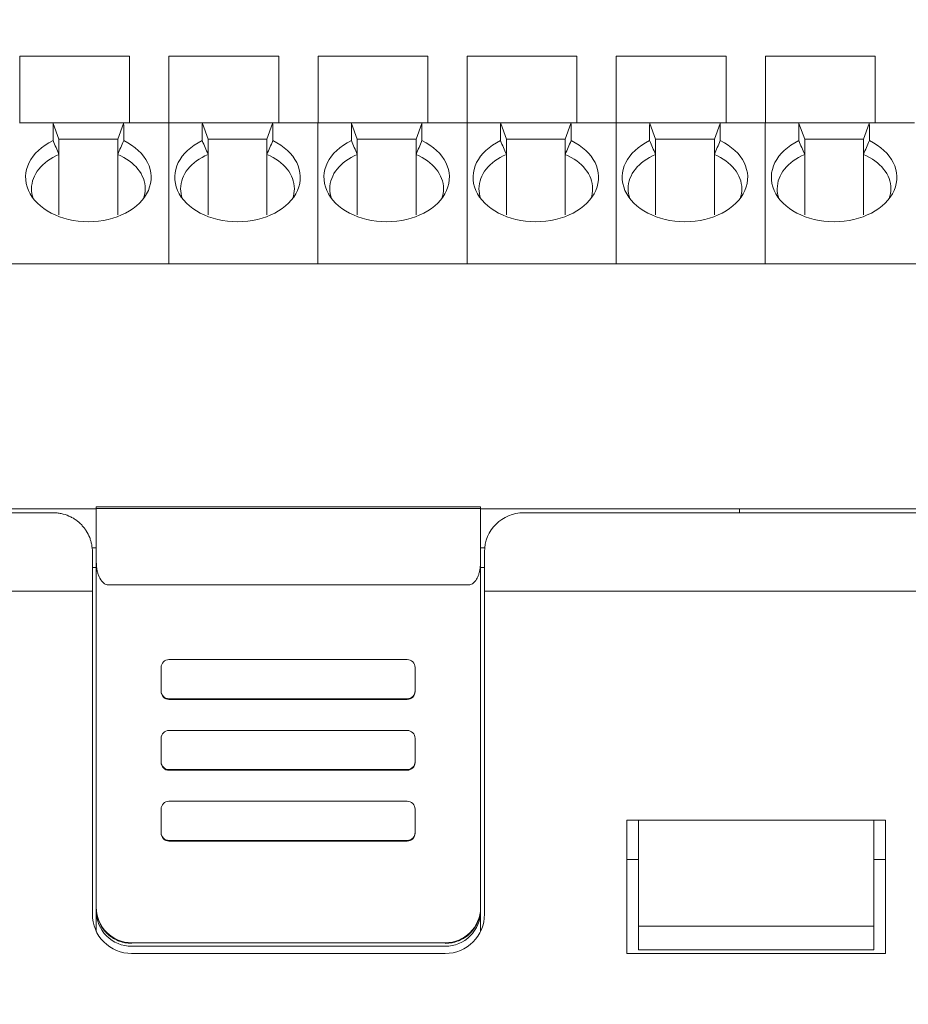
# Model space of a CAD drawing. Header units: millimetres. Extents: x -1114 to 1396, y -630 to 631.
# Tile 124 of 256: x -446 to -423, y -68 to -43. Entities that reach past the tile are written whole.
import ezdxf

# ---------------------------------------------------------------- set-up
doc = ezdxf.new("R2010")
doc.units = ezdxf.units.MM
doc.header["$MEASUREMENT"] = 0

msp = doc.modelspace()

# ---------------------------------------------------------------- linework, layer by layer
at = {"lineweight": 18}
for points, knots in [([(1038.9843, -629.7647), (1038.9843, -629.7647), (-1111.4882, -629.7647), (-1111.4882, -629.7647), (-1111.4882, -629.7647), (-1111.4882, -629.7647), (-1111.4882, 630.7883), (-1111.4882, 630.7883), (-1111.4882, 630.7883), (-1111.4882, 630.7883), (1038.9843, 630.7883), (1038.9843, 630.7883)], [0, 0, 0, 0, 0.3333333, 0.3333333, 0.3333333, 0.3333333, 0.6666667, 0.6666667, 0.6666667, 0.6666667, 1, 1, 1, 1]), ([(-444.8449, -45.7961), (-445.4255, -46.0754), (-445.6807, -46.5898), (-445.474, -47.0644), (-445.474, -47.0644), (-445.2674, -47.539), (-444.6472, -47.8629), (-443.9449, -47.8629)], [0, 0, 0, 0, 0.5, 0.5, 0.5, 0.5, 1, 1, 1, 1]), ([(-443.9449, -47.8629), (-443.2426, -47.8629), (-442.6224, -47.539), (-442.4157, -47.0644), (-442.4157, -47.0644), (-442.2091, -46.5898), (-442.4642, -46.0754), (-443.0449, -45.7961)], [0, 0, 0, 0, 0.5, 0.5, 0.5, 0.5, 1, 1, 1, 1]), ([(-441.0416, -45.7961), (-441.6223, -46.0754), (-441.8774, -46.5898), (-441.6708, -47.0644), (-441.6708, -47.0644), (-441.4641, -47.539), (-440.8439, -47.8629), (-440.1416, -47.8629)], [0, 0, 0, 0, 0.5, 0.5, 0.5, 0.5, 1, 1, 1, 1]), ([(-440.1416, -47.8629), (-439.4393, -47.8629), (-438.8191, -47.539), (-438.6125, -47.0644), (-438.6125, -47.0644), (-438.4058, -46.5898), (-438.661, -46.0754), (-439.2416, -45.7961)], [0, 0, 0, 0, 0.5, 0.5, 0.5, 0.5, 1, 1, 1, 1]), ([(-437.2384, -45.7961), (-437.819, -46.0754), (-438.0742, -46.5898), (-437.8675, -47.0644), (-437.8675, -47.0644), (-437.6609, -47.539), (-437.0407, -47.8629), (-436.3384, -47.8629)], [0, 0, 0, 0, 0.5, 0.5, 0.5, 0.5, 1, 1, 1, 1]), ([(-436.3384, -47.8629), (-435.6361, -47.8629), (-435.0159, -47.539), (-434.8092, -47.0644), (-434.8092, -47.0644), (-434.6026, -46.5898), (-434.8577, -46.0754), (-435.4384, -45.7961)], [0, 0, 0, 0, 0.5, 0.5, 0.5, 0.5, 1, 1, 1, 1]), ([(-433.4351, -45.7961), (-434.0158, -46.0754), (-434.2709, -46.5898), (-434.0643, -47.0644), (-434.0643, -47.0644), (-433.8576, -47.539), (-433.2374, -47.8629), (-432.5351, -47.8629)], [0, 0, 0, 0, 0.5, 0.5, 0.5, 0.5, 1, 1, 1, 1]), ([(-432.5351, -47.8629), (-431.8328, -47.8629), (-431.2126, -47.539), (-431.006, -47.0644), (-431.006, -47.0644), (-430.7993, -46.5898), (-431.0545, -46.0754), (-431.6351, -45.7961)], [0, 0, 0, 0, 0.5, 0.5, 0.5, 0.5, 1, 1, 1, 1]), ([(-429.6319, -45.7961), (-430.2125, -46.0754), (-430.4677, -46.5898), (-430.261, -47.0644), (-430.261, -47.0644), (-430.0543, -47.539), (-429.4341, -47.8629), (-428.7319, -47.8629)], [0, 0, 0, 0, 0.5, 0.5, 0.5, 0.5, 1, 1, 1, 1]), ([(-428.7319, -47.8629), (-428.0296, -47.8629), (-427.4094, -47.539), (-427.2027, -47.0644), (-427.2027, -47.0644), (-426.996, -46.5898), (-427.2512, -46.0754), (-427.8319, -45.7961)], [0, 0, 0, 0, 0.5, 0.5, 0.5, 0.5, 1, 1, 1, 1]), ([(-425.8286, -45.7961), (-426.4093, -46.0754), (-426.6644, -46.5898), (-426.4578, -47.0644), (-426.4578, -47.0644), (-426.2511, -47.539), (-425.6309, -47.8629), (-424.9286, -47.8629)], [0, 0, 0, 0, 0.5, 0.5, 0.5, 0.5, 1, 1, 1, 1]), ([(-424.9286, -47.8629), (-424.2263, -47.8629), (-423.6061, -47.539), (-423.3995, -47.0644), (-423.3995, -47.0644), (-423.1928, -46.5898), (-423.448, -46.0754), (-424.0286, -45.7961)], [0, 0, 0, 0, 0.5, 0.5, 0.5, 0.5, 1, 1, 1, 1]), ([(-444.8429, -55.2847), (-448.038, -55.2847), (-451.2348, -55.2847), (-454.4339, -55.2847), (-454.4339, -55.2847), (-454.8338, -55.2847), (-455.2337, -55.2847), (-455.6337, -55.2847), (-455.6337, -55.2847), (-456.0336, -55.2847), (-456.4345, -55.2847), (-456.8317, -55.2847), (-456.8317, -55.2847), (-457.229, -55.2847), (-457.6222, -55.2847), (-458.0055, -55.2847), (-458.0055, -55.2847), (-458.3889, -55.2847), (-458.7608, -55.2847), (-459.1213, -55.2847), (-459.1213, -55.2847), (-459.8423, -55.2847), (-460.5262, -55.2847), (-461.2312, -55.2847), (-461.2312, -55.2847), (-461.9361, -55.2847), (-462.6544, -55.2847), (-463.3608, -55.2847)], [0, 0, 0, 0, 0.1428571, 0.1428571, 0.1428571, 0.1428571, 0.2857143, 0.2857143, 0.2857143, 0.2857143, 0.4285714, 0.4285714, 0.4285714, 0.4285714, 0.5714286, 0.5714286, 0.5714286, 0.5714286, 0.7142857, 0.7142857, 0.7142857, 0.7142857, 0.8571429, 0.8571429, 0.8571429, 0.8571429, 1, 1, 1, 1]), ([(-443.8429, -56.2847), (-443.8429, -56.2221), (-443.8487, -56.1604), (-443.8602, -56.0995), (-443.8602, -56.0995), (-443.8659, -56.0691), (-443.8731, -56.0389), (-443.8817, -56.0089), (-443.8817, -56.0089), (-443.8903, -55.9789), (-443.9004, -55.9491), (-443.912, -55.9195), (-443.912, -55.9195), (-443.9351, -55.8605), (-443.9636, -55.8041), (-443.9975, -55.7505), (-443.9975, -55.7505), (-444.0145, -55.7237), (-444.0328, -55.6975), (-444.0525, -55.6721), (-444.0525, -55.6721), (-444.0722, -55.6467), (-444.0934, -55.6219), (-444.1159, -55.598), (-444.1159, -55.598), (-444.1611, -55.5502), (-444.2107, -55.5071), (-444.2647, -55.4688), (-444.2647, -55.4688), (-444.2916, -55.4497), (-444.3197, -55.4318), (-444.349, -55.4151), (-444.349, -55.4151), (-444.3637, -55.4068), (-444.3786, -55.3988), (-444.3938, -55.3912), (-444.3938, -55.3912), (-444.4091, -55.3835), (-444.4246, -55.3762), (-444.4403, -55.3693), (-444.4403, -55.3693), (-444.5029, -55.3418), (-444.5678, -55.3208), (-444.6351, -55.3065), (-444.6351, -55.3065), (-444.6688, -55.2993), (-444.7031, -55.2939), (-444.7379, -55.2902), (-444.7379, -55.2902), (-444.7728, -55.2865), (-444.8078, -55.2847), (-444.8429, -55.2847)], [0, 0, 0, 0, 0.0769231, 0.0769231, 0.0769231, 0.0769231, 0.1538462, 0.1538462, 0.1538462, 0.1538462, 0.2307692, 0.2307692, 0.2307692, 0.2307692, 0.3076923, 0.3076923, 0.3076923, 0.3076923, 0.3846154, 0.3846154, 0.3846154, 0.3846154, 0.4615385, 0.4615385, 0.4615385, 0.4615385, 0.5384615, 0.5384615, 0.5384615, 0.5384615, 0.6153846, 0.6153846, 0.6153846, 0.6153846, 0.6923077, 0.6923077, 0.6923077, 0.6923077, 0.7692308, 0.7692308, 0.7692308, 0.7692308, 0.8461538, 0.8461538, 0.8461538, 0.8461538, 0.9230769, 0.9230769, 0.9230769, 0.9230769, 1, 1, 1, 1]), ([(-443.7429, -56.5399), (-443.7423, -56.5701), (-443.7417, -56.6003), (-443.7395, -56.6303), (-443.7395, -56.6303), (-443.7374, -56.6592), (-443.7339, -56.6879), (-443.7292, -56.7165), (-443.7292, -56.7165), (-443.7247, -56.744), (-443.719, -56.7714), (-443.7121, -56.7985), (-443.7121, -56.7985), (-443.7053, -56.8246), (-443.6974, -56.8505), (-443.6881, -56.8762), (-443.6881, -56.8762), (-443.6682, -56.9311), (-443.6421, -56.9851), (-443.604, -57.0321), (-443.604, -57.0321), (-443.5939, -57.0446), (-443.5829, -57.0566), (-443.5708, -57.0677), (-443.5708, -57.0677), (-443.56, -57.0776), (-443.5483, -57.0867), (-443.5356, -57.0948), (-443.5356, -57.0948), (-443.5215, -57.1038), (-443.5062, -57.1117), (-443.4898, -57.1162), (-443.4898, -57.1162), (-443.4748, -57.1204), (-443.4589, -57.1219), (-443.4429, -57.1234)], [0, 0, 0, 0, 0.1111111, 0.1111111, 0.1111111, 0.1111111, 0.2222222, 0.2222222, 0.2222222, 0.2222222, 0.3333333, 0.3333333, 0.3333333, 0.3333333, 0.4444444, 0.4444444, 0.4444444, 0.4444444, 0.5555556, 0.5555556, 0.5555556, 0.5555556, 0.6666667, 0.6666667, 0.6666667, 0.6666667, 0.7777778, 0.7777778, 0.7777778, 0.7777778, 0.8888889, 0.8888889, 0.8888889, 0.8888889, 1, 1, 1, 1]), ([(-434.2429, -57.1235), (-434.2261, -57.1235), (-434.2098, -57.1207), (-434.1941, -57.1157), (-434.1941, -57.1157), (-434.1783, -57.1106), (-434.1639, -57.1036), (-434.1505, -57.0951), (-434.1505, -57.0951), (-434.1437, -57.0908), (-434.1372, -57.0862), (-434.1311, -57.0814), (-434.1311, -57.0814), (-434.1249, -57.0766), (-434.119, -57.0715), (-434.1134, -57.0663), (-434.1134, -57.0663), (-434.1021, -57.0558), (-434.0918, -57.0445), (-434.0822, -57.0327), (-434.0822, -57.0327), (-434.0727, -57.0209), (-434.0639, -57.0086), (-434.0558, -56.9961), (-434.0558, -56.9961), (-434.0478, -56.9836), (-434.0404, -56.9709), (-434.0335, -56.9579), (-434.0335, -56.9579), (-434.0198, -56.9319), (-434.0083, -56.9051), (-433.9982, -56.8776), (-433.9982, -56.8776), (-433.9882, -56.8502), (-433.9799, -56.8225), (-433.973, -56.7946), (-433.973, -56.7946), (-433.966, -56.7668), (-433.9605, -56.7388), (-433.956, -56.7106), (-433.956, -56.7106), (-433.9472, -56.6543), (-433.9429, -56.5974), (-433.9429, -56.54)], [0, 0, 0, 0, 0.0909091, 0.0909091, 0.0909091, 0.0909091, 0.1818182, 0.1818182, 0.1818182, 0.1818182, 0.2727273, 0.2727273, 0.2727273, 0.2727273, 0.3636364, 0.3636364, 0.3636364, 0.3636364, 0.4545455, 0.4545455, 0.4545455, 0.4545455, 0.5454545, 0.5454545, 0.5454545, 0.5454545, 0.6363636, 0.6363636, 0.6363636, 0.6363636, 0.7272727, 0.7272727, 0.7272727, 0.7272727, 0.8181818, 0.8181818, 0.8181818, 0.8181818, 0.9090909, 0.9090909, 0.9090909, 0.9090909, 1, 1, 1, 1]), ([(-443.8429, -57.2846), (-443.9559, -57.2846), (-444.069, -57.2846), (-444.182, -57.2846), (-444.182, -57.2846), (-448.09, -57.2846), (-451.9953, -57.2846), (-455.8971, -57.2846), (-455.8971, -57.2846), (-456.7824, -57.2846), (-457.6676, -57.2846), (-458.6177, -57.2847), (-458.6177, -57.2847), (-459.5677, -57.2848), (-460.5828, -57.2849), (-461.5779, -57.2847), (-461.5779, -57.2847), (-462.573, -57.2844), (-463.5481, -57.2837), (-464.5368, -57.2864)], [0, 0, 0, 0, 0.2, 0.2, 0.2, 0.2, 0.4, 0.4, 0.4, 0.4, 0.6, 0.6, 0.6, 0.6, 0.8, 0.8, 0.8, 0.8, 1, 1, 1, 1]), ([(-441.8891, -59.0314), (-441.9421, -59.0314), (-441.993, -59.0524), (-442.0305, -59.0899), (-442.0305, -59.0899), (-442.068, -59.1273), (-442.0891, -59.1781), (-442.0891, -59.2311)], [0, 0, 0, 0, 0.5, 0.5, 0.5, 0.5, 1, 1, 1, 1]), ([(-435.6143, -59.2311), (-435.6143, -59.1781), (-435.6354, -59.1273), (-435.6729, -59.0899), (-435.6729, -59.0899), (-435.7104, -59.0524), (-435.7613, -59.0314), (-435.8143, -59.0314)], [0, 0, 0, 0, 0.5, 0.5, 0.5, 0.5, 1, 1, 1, 1]), ([(-442.0891, -59.8303), (-442.0891, -59.8833), (-442.068, -59.9341), (-442.0305, -59.9715), (-442.0305, -59.9715), (-441.993, -60.009), (-441.9421, -60.03), (-441.8891, -60.03)], [0, 0, 0, 0, 0.5, 0.5, 0.5, 0.5, 1, 1, 1, 1]), ([(-442.0891, -59.847), (-442.0891, -59.8999), (-442.068, -59.9507), (-442.0305, -59.9882), (-442.0305, -59.9882), (-441.993, -60.0256), (-441.9421, -60.0467), (-441.8891, -60.0467)], [0, 0, 0, 0, 0.5, 0.5, 0.5, 0.5, 1, 1, 1, 1]), ([(-435.8143, -60.03), (-435.7613, -60.03), (-435.7104, -60.009), (-435.6729, -59.9715), (-435.6729, -59.9715), (-435.6354, -59.9341), (-435.6143, -59.8833), (-435.6143, -59.8303)], [0, 0, 0, 0, 0.5, 0.5, 0.5, 0.5, 1, 1, 1, 1]), ([(-441.8891, -60.8383), (-441.9421, -60.8383), (-441.993, -60.8594), (-442.0305, -60.8968), (-442.0305, -60.8968), (-442.068, -60.9343), (-442.0891, -60.9851), (-442.0891, -61.0381)], [0, 0, 0, 0, 0.5, 0.5, 0.5, 0.5, 1, 1, 1, 1]), ([(-435.6143, -61.0381), (-435.6143, -60.9851), (-435.6354, -60.9343), (-435.6729, -60.8968), (-435.6729, -60.8968), (-435.7104, -60.8594), (-435.7613, -60.8383), (-435.8143, -60.8383)], [0, 0, 0, 0, 0.5, 0.5, 0.5, 0.5, 1, 1, 1, 1]), ([(-442.0891, -61.6372), (-442.0891, -61.6902), (-442.068, -61.741), (-442.0305, -61.7785), (-442.0305, -61.7785), (-441.993, -61.8159), (-441.9421, -61.837), (-441.8891, -61.837)], [0, 0, 0, 0, 0.5, 0.5, 0.5, 0.5, 1, 1, 1, 1]), ([(-442.0891, -61.6539), (-442.0891, -61.7069), (-442.068, -61.7577), (-442.0305, -61.7951), (-442.0305, -61.7951), (-441.993, -61.8326), (-441.9421, -61.8536), (-441.8891, -61.8536)], [0, 0, 0, 0, 0.5, 0.5, 0.5, 0.5, 1, 1, 1, 1]), ([(-435.8143, -61.837), (-435.7613, -61.837), (-435.7104, -61.8159), (-435.6729, -61.7785), (-435.6729, -61.7785), (-435.6354, -61.741), (-435.6143, -61.6902), (-435.6143, -61.6372)], [0, 0, 0, 0, 0.5, 0.5, 0.5, 0.5, 1, 1, 1, 1]), ([(-441.8891, -62.6453), (-441.9421, -62.6453), (-441.993, -62.6663), (-442.0305, -62.7038), (-442.0305, -62.7038), (-442.068, -62.7412), (-442.0891, -62.792), (-442.0891, -62.845)], [0, 0, 0, 0, 0.5, 0.5, 0.5, 0.5, 1, 1, 1, 1]), ([(-435.6143, -62.845), (-435.6143, -62.792), (-435.6354, -62.7412), (-435.6729, -62.7038), (-435.6729, -62.7038), (-435.7104, -62.6663), (-435.7613, -62.6453), (-435.8143, -62.6453)], [0, 0, 0, 0, 0.5, 0.5, 0.5, 0.5, 1, 1, 1, 1]), ([(-442.0891, -63.4442), (-442.0891, -63.4972), (-442.068, -63.548), (-442.0305, -63.5854), (-442.0305, -63.5854), (-441.993, -63.6229), (-441.9421, -63.6439), (-441.8891, -63.6439)], [0, 0, 0, 0, 0.5, 0.5, 0.5, 0.5, 1, 1, 1, 1]), ([(-442.0891, -63.4609), (-442.0891, -63.5138), (-442.068, -63.5646), (-442.0305, -63.6021), (-442.0305, -63.6021), (-441.993, -63.6395), (-441.9421, -63.6606), (-441.8891, -63.6606)], [0, 0, 0, 0, 0.5, 0.5, 0.5, 0.5, 1, 1, 1, 1]), ([(-435.8143, -63.6439), (-435.7613, -63.6439), (-435.7104, -63.6229), (-435.6729, -63.5854), (-435.6729, -63.5854), (-435.6354, -63.548), (-435.6143, -63.4972), (-435.6143, -63.4442)], [0, 0, 0, 0, 0.5, 0.5, 0.5, 0.5, 1, 1, 1, 1]), ([(-443.8429, -65.5264), (-443.8429, -65.7916), (-443.7376, -66.0459), (-443.55, -66.2335), (-443.55, -66.2335), (-443.3625, -66.421), (-443.1081, -66.5264), (-442.8429, -66.5264)], [0, 0, 0, 0, 0.5, 0.5, 0.5, 0.5, 1, 1, 1, 1]), ([(-442.8429, -66.2685), (-442.9023, -66.2685), (-442.9608, -66.2627), (-443.0183, -66.2513), (-443.0183, -66.2513), (-443.047, -66.2456), (-443.0755, -66.2385), (-443.1037, -66.2299), (-443.1037, -66.2299), (-443.132, -66.2214), (-443.1601, -66.2114), (-443.1873, -66.2001), (-443.1873, -66.2001), (-443.2418, -66.1776), (-443.2935, -66.15), (-443.3424, -66.1174), (-443.3424, -66.1174), (-443.3546, -66.1093), (-443.3666, -66.1008), (-443.3785, -66.092), (-443.3785, -66.092), (-443.3904, -66.0833), (-443.4021, -66.0741), (-443.4136, -66.0647), (-443.4136, -66.0647), (-443.4365, -66.046), (-443.4583, -66.0262), (-443.4791, -66.0055), (-443.4791, -66.0055), (-443.5206, -65.9641), (-443.5579, -65.9189), (-443.5908, -65.8698), (-443.5908, -65.8698), (-443.599, -65.8575), (-443.607, -65.845), (-443.6146, -65.8323), (-443.6146, -65.8323), (-443.6222, -65.8196), (-443.6295, -65.8068), (-443.6364, -65.7938), (-443.6364, -65.7938), (-443.6503, -65.7679), (-443.6629, -65.7414), (-443.6741, -65.7144), (-443.6741, -65.7144), (-443.6853, -65.6874), (-443.6953, -65.6599), (-443.7038, -65.6318), (-443.7038, -65.6318), (-443.7081, -65.6177), (-443.7121, -65.6035), (-443.7157, -65.5892), (-443.7157, -65.5892), (-443.7193, -65.5748), (-443.7226, -65.5604), (-443.7255, -65.5458), (-443.7255, -65.5458), (-443.7371, -65.4878), (-443.7429, -65.4291), (-443.7429, -65.3697)], [0, 0, 0, 0, 0.0666667, 0.0666667, 0.0666667, 0.0666667, 0.1333333, 0.1333333, 0.1333333, 0.1333333, 0.2, 0.2, 0.2, 0.2, 0.2666667, 0.2666667, 0.2666667, 0.2666667, 0.3333333, 0.3333333, 0.3333333, 0.3333333, 0.4, 0.4, 0.4, 0.4, 0.4666667, 0.4666667, 0.4666667, 0.4666667, 0.5333333, 0.5333333, 0.5333333, 0.5333333, 0.6, 0.6, 0.6, 0.6, 0.6666667, 0.6666667, 0.6666667, 0.6666667, 0.7333333, 0.7333333, 0.7333333, 0.7333333, 0.8, 0.8, 0.8, 0.8, 0.8666667, 0.8666667, 0.8666667, 0.8666667, 0.9333333, 0.9333333, 0.9333333, 0.9333333, 1, 1, 1, 1]), ([(-443.7429, -65.4441), (-443.7429, -65.6825), (-443.6481, -65.9111), (-443.4793, -66.0797), (-443.4793, -66.0797), (-443.3105, -66.2482), (-443.0816, -66.3429), (-442.8429, -66.3429)], [0, 0, 0, 0, 0.5, 0.5, 0.5, 0.5, 1, 1, 1, 1]), ([(-433.9429, -65.3697), (-433.9429, -65.4291), (-433.9487, -65.4874), (-433.9602, -65.5448), (-433.9602, -65.5448), (-433.9659, -65.5735), (-433.973, -65.602), (-433.9815, -65.6302), (-433.9815, -65.6302), (-433.9901, -65.6584), (-434.0001, -65.6865), (-434.0114, -65.7137), (-434.0114, -65.7137), (-434.034, -65.7681), (-434.0616, -65.8197), (-434.0942, -65.8685), (-434.0942, -65.8685), (-434.1024, -65.8807), (-434.1108, -65.8928), (-434.1196, -65.9046), (-434.1196, -65.9046), (-434.1284, -65.9165), (-434.1376, -65.9282), (-434.147, -65.9396), (-434.147, -65.9396), (-434.1658, -65.9625), (-434.1856, -65.9843), (-434.2063, -66.005), (-434.2063, -66.005), (-434.2478, -66.0465), (-434.293, -66.0837), (-434.3422, -66.1166), (-434.3422, -66.1166), (-434.3545, -66.1248), (-434.367, -66.1327), (-434.3797, -66.1403), (-434.3797, -66.1403), (-434.3924, -66.148), (-434.4053, -66.1552), (-434.4182, -66.1622), (-434.4182, -66.1622), (-434.4442, -66.176), (-434.4707, -66.1886), (-434.4978, -66.1998), (-434.4978, -66.1998), (-434.5248, -66.211), (-434.5524, -66.2209), (-434.5806, -66.2295), (-434.5806, -66.2295), (-434.5946, -66.2338), (-434.6088, -66.2377), (-434.6232, -66.2413), (-434.6232, -66.2413), (-434.6375, -66.2449), (-434.652, -66.2482), (-434.6666, -66.2511), (-434.6666, -66.2511), (-434.7247, -66.2627), (-434.7835, -66.2685), (-434.8429, -66.2685)], [0, 0, 0, 0, 0.0666667, 0.0666667, 0.0666667, 0.0666667, 0.1333333, 0.1333333, 0.1333333, 0.1333333, 0.2, 0.2, 0.2, 0.2, 0.2666667, 0.2666667, 0.2666667, 0.2666667, 0.3333333, 0.3333333, 0.3333333, 0.3333333, 0.4, 0.4, 0.4, 0.4, 0.4666667, 0.4666667, 0.4666667, 0.4666667, 0.5333333, 0.5333333, 0.5333333, 0.5333333, 0.6, 0.6, 0.6, 0.6, 0.6666667, 0.6666667, 0.6666667, 0.6666667, 0.7333333, 0.7333333, 0.7333333, 0.7333333, 0.8, 0.8, 0.8, 0.8, 0.8666667, 0.8666667, 0.8666667, 0.8666667, 0.9333333, 0.9333333, 0.9333333, 0.9333333, 1, 1, 1, 1]), ([(-434.8429, -66.3429), (-434.6042, -66.3429), (-434.3753, -66.2482), (-434.2065, -66.0797), (-434.2065, -66.0797), (-434.0377, -65.9111), (-433.9429, -65.6825), (-433.9429, -65.4441)], [0, 0, 0, 0, 0.5, 0.5, 0.5, 0.5, 1, 1, 1, 1])]:
    msp.add_open_spline(points, degree=3, knots=knots, dxfattribs=at)
for points in [[(-445.6949, -43.6428), (-445.6949, -43.6428), (-445.6949, -45.3428), (-445.6949, -45.3428)], [(-442.8949, -43.6428), (-442.8949, -43.6428), (-445.6949, -43.6428), (-445.6949, -43.6428)], [(-442.8949, -45.3428), (-442.8949, -45.3428), (-442.8949, -43.6428), (-442.8949, -43.6428)], [(-441.8916, -43.6428), (-441.8916, -43.6428), (-441.8916, -45.3428), (-441.8916, -45.3428)], [(-439.0916, -43.6428), (-439.0916, -43.6428), (-441.8916, -43.6428), (-441.8916, -43.6428)], [(-439.0916, -45.3428), (-439.0916, -45.3428), (-439.0916, -43.6428), (-439.0916, -43.6428)], [(-438.0884, -43.6428), (-438.0884, -43.6428), (-438.0884, -45.3428), (-438.0884, -45.3428)], [(-435.2884, -43.6428), (-435.2884, -43.6428), (-438.0884, -43.6428), (-438.0884, -43.6428)], [(-435.2884, -45.3428), (-435.2884, -45.3428), (-435.2884, -43.6428), (-435.2884, -43.6428)], [(-434.2851, -43.6428), (-434.2851, -43.6428), (-434.2851, -45.3428), (-434.2851, -45.3428)], [(-431.4851, -43.6428), (-431.4851, -43.6428), (-434.2851, -43.6428), (-434.2851, -43.6428)], [(-431.4851, -45.3428), (-431.4851, -45.3428), (-431.4851, -43.6428), (-431.4851, -43.6428)], [(-427.6819, -43.6428), (-427.6819, -43.6428), (-430.4819, -43.6428), (-430.4819, -43.6428)], [(-430.4819, -43.6428), (-430.4819, -43.6428), (-430.4819, -45.3428), (-430.4819, -45.3428)], [(-427.6819, -45.3428), (-427.6819, -45.3428), (-427.6819, -43.6428), (-427.6819, -43.6428)], [(-423.8786, -43.6428), (-423.8786, -43.6428), (-426.6786, -43.6428), (-426.6786, -43.6428)], [(-426.6786, -43.6428), (-426.6786, -43.6428), (-426.6786, -45.3428), (-426.6786, -45.3428)], [(-423.8786, -45.3428), (-423.8786, -45.3428), (-423.8786, -43.6428), (-423.8786, -43.6428)], [(-445.6981, -45.3428), (-445.6981, -45.3428), (-444.8449, -45.3428), (-444.8449, -45.3428)], [(-444.8449, -45.3428), (-444.8449, -45.3428), (-445.6981, -45.3428), (-445.6981, -45.3428)], [(-444.8449, -45.3428), (-444.8449, -45.3428), (-443.0449, -45.3428), (-443.0449, -45.3428)], [(-444.8449, -45.3428), (-444.8449, -45.3428), (-444.8433, -45.3471), (-444.8402, -45.3557)], [(-444.8402, -45.3557), (-444.8433, -45.3643), (-444.8449, -45.3767), (-444.8449, -45.3926)], [(-444.8449, -45.3926), (-444.8449, -45.3926), (-444.8449, -45.7961), (-444.8449, -45.7961)], [(-444.6949, -45.7549), (-444.6949, -45.7549), (-444.8402, -45.3557), (-444.8402, -45.3557)], [(-443.1949, -45.7549), (-443.1949, -45.7549), (-443.0496, -45.3557), (-443.0496, -45.3557)], [(-443.0496, -45.3557), (-443.0465, -45.3472), (-443.0449, -45.3428), (-443.0449, -45.3428)], [(-443.0496, -45.3557), (-443.0465, -45.3643), (-443.0449, -45.3767), (-443.0449, -45.3926)], [(-443.0449, -45.3428), (-443.0449, -45.3428), (-441.8949, -45.3428), (-441.8949, -45.3428)], [(-443.0449, -45.3428), (-443.0449, -45.3428), (-441.8949, -45.3428), (-441.8949, -45.3428)], [(-443.0449, -45.3926), (-443.0449, -45.3926), (-443.0449, -45.7961), (-443.0449, -45.7961)], [(-441.8949, -45.3428), (-441.8949, -45.3428), (-441.0416, -45.3428), (-441.0416, -45.3428)], [(-441.8949, -45.3926), (-441.8949, -45.3926), (-441.8949, -45.3428), (-441.8949, -45.3428)], [(-441.0416, -45.3428), (-441.0416, -45.3428), (-441.8949, -45.3428), (-441.8949, -45.3428)], [(-441.8949, -45.3926), (-441.8949, -45.3926), (-441.8949, -45.3428), (-441.8949, -45.3428)], [(-441.8949, -48.9348), (-441.8949, -48.9348), (-441.8949, -45.3926), (-441.8949, -45.3926)], [(-441.8949, -48.9348), (-441.8949, -48.9348), (-441.8949, -45.3926), (-441.8949, -45.3926)], [(-441.0416, -45.3428), (-441.0416, -45.3428), (-439.2416, -45.3428), (-439.2416, -45.3428)], [(-441.0416, -45.3428), (-441.0416, -45.3428), (-441.04, -45.3471), (-441.0369, -45.3557)], [(-441.0369, -45.3557), (-441.04, -45.3643), (-441.0416, -45.3767), (-441.0416, -45.3926)], [(-441.0416, -45.3926), (-441.0416, -45.3926), (-441.0416, -45.7961), (-441.0416, -45.7961)], [(-440.8916, -45.7549), (-440.8916, -45.7549), (-441.0369, -45.3557), (-441.0369, -45.3557)], [(-439.3916, -45.7549), (-439.3916, -45.7549), (-439.2463, -45.3557), (-439.2463, -45.3557)], [(-439.2463, -45.3557), (-439.2432, -45.3472), (-439.2416, -45.3428), (-439.2416, -45.3428)], [(-439.2463, -45.3557), (-439.2432, -45.3643), (-439.2416, -45.3767), (-439.2416, -45.3926)], [(-439.2416, -45.3428), (-439.2416, -45.3428), (-438.0916, -45.3428), (-438.0916, -45.3428)], [(-439.2416, -45.3428), (-439.2416, -45.3428), (-438.0916, -45.3428), (-438.0916, -45.3428)], [(-439.2416, -45.3926), (-439.2416, -45.3926), (-439.2416, -45.7961), (-439.2416, -45.7961)], [(-438.0916, -45.3428), (-438.0916, -45.3428), (-437.2384, -45.3428), (-437.2384, -45.3428)], [(-438.0916, -45.3926), (-438.0916, -45.3926), (-438.0916, -45.3428), (-438.0916, -45.3428)], [(-438.0916, -45.3926), (-438.0916, -45.3926), (-438.0916, -45.3428), (-438.0916, -45.3428)], [(-437.2384, -45.3428), (-437.2384, -45.3428), (-438.0916, -45.3428), (-438.0916, -45.3428)], [(-438.0916, -48.9348), (-438.0916, -48.9348), (-438.0916, -45.3926), (-438.0916, -45.3926)], [(-438.0916, -48.9348), (-438.0916, -48.9348), (-438.0916, -45.3926), (-438.0916, -45.3926)], [(-437.2384, -45.3428), (-437.2384, -45.3428), (-435.4384, -45.3428), (-435.4384, -45.3428)], [(-437.2384, -45.3428), (-437.2384, -45.3428), (-437.2368, -45.3471), (-437.2337, -45.3557)], [(-437.2337, -45.3557), (-437.2368, -45.3643), (-437.2384, -45.3767), (-437.2384, -45.3926)], [(-437.2384, -45.3926), (-437.2384, -45.3926), (-437.2384, -45.7961), (-437.2384, -45.7961)], [(-437.0884, -45.7549), (-437.0884, -45.7549), (-437.2337, -45.3557), (-437.2337, -45.3557)], [(-435.5884, -45.7549), (-435.5884, -45.7549), (-435.4431, -45.3557), (-435.4431, -45.3557)], [(-435.4431, -45.3557), (-435.44, -45.3472), (-435.4384, -45.3428), (-435.4384, -45.3428)], [(-435.4431, -45.3557), (-435.44, -45.3643), (-435.4384, -45.3767), (-435.4384, -45.3926)], [(-435.4384, -45.3428), (-435.4384, -45.3428), (-434.2884, -45.3428), (-434.2884, -45.3428)], [(-435.4384, -45.3428), (-435.4384, -45.3428), (-434.2884, -45.3428), (-434.2884, -45.3428)], [(-435.4384, -45.3926), (-435.4384, -45.3926), (-435.4384, -45.7961), (-435.4384, -45.7961)], [(-434.2884, -45.3428), (-434.2884, -45.3428), (-433.4351, -45.3428), (-433.4351, -45.3428)], [(-434.2884, -45.3926), (-434.2884, -45.3926), (-434.2884, -45.3428), (-434.2884, -45.3428)], [(-433.4351, -45.3428), (-433.4351, -45.3428), (-434.2884, -45.3428), (-434.2884, -45.3428)], [(-434.2884, -45.3926), (-434.2884, -45.3926), (-434.2884, -45.3428), (-434.2884, -45.3428)], [(-434.2884, -48.9348), (-434.2884, -48.9348), (-434.2884, -45.3926), (-434.2884, -45.3926)], [(-434.2884, -48.9348), (-434.2884, -48.9348), (-434.2884, -45.3926), (-434.2884, -45.3926)], [(-433.4351, -45.3428), (-433.4351, -45.3428), (-431.6351, -45.3428), (-431.6351, -45.3428)], [(-433.4351, -45.3428), (-433.4351, -45.3428), (-433.4335, -45.3471), (-433.4304, -45.3557)], [(-433.4304, -45.3557), (-433.4335, -45.3643), (-433.4351, -45.3767), (-433.4351, -45.3926)], [(-433.4351, -45.3926), (-433.4351, -45.3926), (-433.4351, -45.7961), (-433.4351, -45.7961)], [(-433.2851, -45.7549), (-433.2851, -45.7549), (-433.4304, -45.3557), (-433.4304, -45.3557)], [(-431.7851, -45.7549), (-431.7851, -45.7549), (-431.6398, -45.3557), (-431.6398, -45.3557)], [(-431.6398, -45.3557), (-431.6367, -45.3472), (-431.6351, -45.3428), (-431.6351, -45.3428)], [(-431.6398, -45.3557), (-431.6367, -45.3643), (-431.6351, -45.3767), (-431.6351, -45.3926)], [(-431.6351, -45.3428), (-431.6351, -45.3428), (-430.4851, -45.3428), (-430.4851, -45.3428)], [(-431.6351, -45.3428), (-431.6351, -45.3428), (-430.4851, -45.3428), (-430.4851, -45.3428)], [(-431.6351, -45.3926), (-431.6351, -45.3926), (-431.6351, -45.7961), (-431.6351, -45.7961)], [(-430.4851, -45.3428), (-430.4851, -45.3428), (-429.6319, -45.3428), (-429.6319, -45.3428)], [(-430.4851, -45.3926), (-430.4851, -45.3926), (-430.4851, -45.3428), (-430.4851, -45.3428)], [(-430.4851, -45.3926), (-430.4851, -45.3926), (-430.4851, -45.3428), (-430.4851, -45.3428)], [(-429.6319, -45.3428), (-429.6319, -45.3428), (-430.4851, -45.3428), (-430.4851, -45.3428)], [(-430.4851, -48.9348), (-430.4851, -48.9348), (-430.4851, -45.3926), (-430.4851, -45.3926)], [(-430.4851, -48.9348), (-430.4851, -48.9348), (-430.4851, -45.3926), (-430.4851, -45.3926)], [(-429.6319, -45.3428), (-429.6319, -45.3428), (-427.8319, -45.3428), (-427.8319, -45.3428)], [(-429.6319, -45.3428), (-429.6319, -45.3428), (-429.6303, -45.3471), (-429.6272, -45.3557)], [(-429.6272, -45.3557), (-429.6303, -45.3643), (-429.6319, -45.3767), (-429.6319, -45.3926)], [(-429.6319, -45.3926), (-429.6319, -45.3926), (-429.6319, -45.7961), (-429.6319, -45.7961)], [(-429.4819, -45.7549), (-429.4819, -45.7549), (-429.6272, -45.3557), (-429.6272, -45.3557)], [(-427.9819, -45.7549), (-427.9819, -45.7549), (-427.8366, -45.3557), (-427.8366, -45.3557)], [(-427.8366, -45.3557), (-427.8335, -45.3472), (-427.8319, -45.3428), (-427.8319, -45.3428)], [(-427.8366, -45.3557), (-427.8335, -45.3643), (-427.8319, -45.3767), (-427.8319, -45.3926)], [(-427.8319, -45.3428), (-427.8319, -45.3428), (-426.6819, -45.3428), (-426.6819, -45.3428)], [(-427.8319, -45.3428), (-427.8319, -45.3428), (-426.6819, -45.3428), (-426.6819, -45.3428)], [(-427.8319, -45.3926), (-427.8319, -45.3926), (-427.8319, -45.7961), (-427.8319, -45.7961)], [(-426.6819, -45.3428), (-426.6819, -45.3428), (-425.8286, -45.3428), (-425.8286, -45.3428)], [(-426.6819, -45.3926), (-426.6819, -45.3926), (-426.6819, -45.3428), (-426.6819, -45.3428)], [(-425.8286, -45.3428), (-425.8286, -45.3428), (-426.6819, -45.3428), (-426.6819, -45.3428)], [(-426.6819, -45.3926), (-426.6819, -45.3926), (-426.6819, -45.3428), (-426.6819, -45.3428)], [(-426.6819, -48.9348), (-426.6819, -48.9348), (-426.6819, -45.3926), (-426.6819, -45.3926)], [(-426.6819, -48.9348), (-426.6819, -48.9348), (-426.6819, -45.3926), (-426.6819, -45.3926)], [(-425.8286, -45.3428), (-425.8286, -45.3428), (-424.0286, -45.3428), (-424.0286, -45.3428)], [(-425.8286, -45.3428), (-425.8286, -45.3428), (-425.827, -45.3471), (-425.8239, -45.3557)], [(-425.8239, -45.3557), (-425.827, -45.3643), (-425.8286, -45.3767), (-425.8286, -45.3926)], [(-425.8286, -45.3926), (-425.8286, -45.3926), (-425.8286, -45.7961), (-425.8286, -45.7961)], [(-425.6786, -45.7549), (-425.6786, -45.7549), (-425.8239, -45.3557), (-425.8239, -45.3557)], [(-424.1786, -45.7549), (-424.1786, -45.7549), (-424.0333, -45.3557), (-424.0333, -45.3557)], [(-424.0333, -45.3557), (-424.0302, -45.3472), (-424.0286, -45.3428), (-424.0286, -45.3428)], [(-424.0333, -45.3557), (-424.0302, -45.3643), (-424.0286, -45.3767), (-424.0286, -45.3926)], [(-424.0286, -45.3428), (-424.0286, -45.3428), (-422.8786, -45.3428), (-422.8786, -45.3428)], [(-424.0286, -45.3428), (-424.0286, -45.3428), (-422.8786, -45.3428), (-422.8786, -45.3428)], [(-424.0286, -45.3926), (-424.0286, -45.3926), (-424.0286, -45.7961), (-424.0286, -45.7961)], [(-444.6949, -46.1454), (-444.7448, -46.0285), (-444.7948, -45.912), (-444.8449, -45.7961)], [(-444.6949, -45.7549), (-444.6949, -45.7549), (-443.9449, -45.7549), (-443.9449, -45.7549)], [(-444.6949, -46.1454), (-444.6949, -46.1454), (-444.6949, -45.7549), (-444.6949, -45.7549)], [(-443.1949, -45.7549), (-443.1949, -45.7549), (-443.9449, -45.7549), (-443.9449, -45.7549)], [(-443.1949, -46.1454), (-443.1949, -46.1454), (-443.1949, -45.7549), (-443.1949, -45.7549)], [(-443.0449, -45.7961), (-443.0949, -45.912), (-443.1449, -46.0285), (-443.1949, -46.1454)], [(-440.8916, -46.1454), (-440.9416, -46.0285), (-440.9916, -45.912), (-441.0416, -45.7961)], [(-440.8916, -45.7549), (-440.8916, -45.7549), (-440.1416, -45.7549), (-440.1416, -45.7549)], [(-440.8916, -46.1454), (-440.8916, -46.1454), (-440.8916, -45.7549), (-440.8916, -45.7549)], [(-440.1416, -45.7549), (-440.1416, -45.7549), (-439.3916, -45.7549), (-439.3916, -45.7549)], [(-439.3916, -46.1454), (-439.3916, -46.1454), (-439.3916, -45.7549), (-439.3916, -45.7549)], [(-439.2416, -45.7961), (-439.2917, -45.912), (-439.3417, -46.0285), (-439.3916, -46.1454)], [(-437.0884, -46.1454), (-437.1383, -46.0285), (-437.1883, -45.912), (-437.2384, -45.7961)], [(-437.0884, -45.7549), (-437.0884, -45.7549), (-436.3384, -45.7549), (-436.3384, -45.7549)], [(-437.0884, -46.1454), (-437.0884, -46.1454), (-437.0884, -45.7549), (-437.0884, -45.7549)], [(-435.5884, -45.7549), (-435.5884, -45.7549), (-436.3384, -45.7549), (-436.3384, -45.7549)], [(-435.5884, -46.1454), (-435.5884, -46.1454), (-435.5884, -45.7549), (-435.5884, -45.7549)], [(-435.4384, -45.7961), (-435.4884, -45.912), (-435.5384, -46.0285), (-435.5884, -46.1454)], [(-433.2851, -46.1454), (-433.3351, -46.0285), (-433.3851, -45.912), (-433.4351, -45.7961)], [(-433.2851, -45.7549), (-433.2851, -45.7549), (-432.5351, -45.7549), (-432.5351, -45.7549)], [(-433.2851, -46.1454), (-433.2851, -46.1454), (-433.2851, -45.7549), (-433.2851, -45.7549)], [(-431.7851, -45.7549), (-431.7851, -45.7549), (-432.5351, -45.7549), (-432.5351, -45.7549)], [(-431.7851, -46.1454), (-431.7851, -46.1454), (-431.7851, -45.7549), (-431.7851, -45.7549)], [(-431.6351, -45.7961), (-431.6852, -45.912), (-431.7352, -46.0285), (-431.7851, -46.1454)], [(-429.4819, -46.1454), (-429.5318, -46.0285), (-429.5818, -45.912), (-429.6319, -45.7961)], [(-429.4819, -45.7549), (-429.4819, -45.7549), (-428.7319, -45.7549), (-428.7319, -45.7549)], [(-429.4819, -46.1454), (-429.4819, -46.1454), (-429.4819, -45.7549), (-429.4819, -45.7549)], [(-427.9819, -45.7549), (-427.9819, -45.7549), (-428.7319, -45.7549), (-428.7319, -45.7549)], [(-427.9819, -46.1454), (-427.9819, -46.1454), (-427.9819, -45.7549), (-427.9819, -45.7549)], [(-427.8319, -45.7961), (-427.8819, -45.912), (-427.9319, -46.0285), (-427.9819, -46.1454)], [(-425.6786, -46.1454), (-425.7286, -46.0285), (-425.7786, -45.912), (-425.8286, -45.7961)], [(-425.6786, -45.7549), (-425.6786, -45.7549), (-424.9286, -45.7549), (-424.9286, -45.7549)], [(-425.6786, -46.1454), (-425.6786, -46.1454), (-425.6786, -45.7549), (-425.6786, -45.7549)], [(-424.9286, -45.7549), (-424.9286, -45.7549), (-424.1786, -45.7549), (-424.1786, -45.7549)], [(-424.1786, -46.1454), (-424.1786, -46.1454), (-424.1786, -45.7549), (-424.1786, -45.7549)], [(-424.0286, -45.7961), (-424.0787, -45.912), (-424.1287, -46.0285), (-424.1786, -46.1454)], [(-444.6949, -46.1454), (-445.1294, -46.3311), (-445.3949, -46.6639), (-445.3949, -47.0229)], [(-444.6949, -46.1454), (-444.6949, -46.1454), (-444.6949, -47.6913), (-444.6949, -47.6913)], [(-443.1949, -47.6913), (-443.1949, -47.6913), (-443.1949, -46.1454), (-443.1949, -46.1454)], [(-442.4949, -47.0229), (-442.4949, -46.6639), (-442.7604, -46.3311), (-443.1949, -46.1454)], [(-440.8916, -46.1454), (-441.3261, -46.3311), (-441.5916, -46.6639), (-441.5916, -47.0229)], [(-440.8916, -46.1454), (-440.8916, -46.1454), (-440.8916, -47.6913), (-440.8916, -47.6913)], [(-439.3916, -47.6913), (-439.3916, -47.6913), (-439.3916, -46.1454), (-439.3916, -46.1454)], [(-438.6916, -47.0229), (-438.6916, -46.6639), (-438.9571, -46.3311), (-439.3916, -46.1454)], [(-437.0884, -46.1454), (-437.5229, -46.3311), (-437.7884, -46.6639), (-437.7884, -47.0229)], [(-437.0884, -46.1454), (-437.0884, -46.1454), (-437.0884, -47.6913), (-437.0884, -47.6913)], [(-435.5884, -47.6913), (-435.5884, -47.6913), (-435.5884, -46.1454), (-435.5884, -46.1454)], [(-434.8884, -47.0229), (-434.8884, -46.6639), (-435.1539, -46.3311), (-435.5884, -46.1454)], [(-433.2851, -46.1454), (-433.7196, -46.3311), (-433.9851, -46.6639), (-433.9851, -47.0229)], [(-433.2851, -46.1454), (-433.2851, -46.1454), (-433.2851, -47.6913), (-433.2851, -47.6913)], [(-431.7851, -47.6913), (-431.7851, -47.6913), (-431.7851, -46.1454), (-431.7851, -46.1454)], [(-431.0851, -47.0229), (-431.0851, -46.6639), (-431.3506, -46.3311), (-431.7851, -46.1454)], [(-429.4819, -46.1454), (-429.9164, -46.3311), (-430.1819, -46.6639), (-430.1819, -47.0229)], [(-429.4819, -46.1454), (-429.4819, -46.1454), (-429.4819, -47.6913), (-429.4819, -47.6913)], [(-427.9819, -47.6913), (-427.9819, -47.6913), (-427.9819, -46.1454), (-427.9819, -46.1454)], [(-427.2819, -47.0229), (-427.2819, -46.6639), (-427.5474, -46.3311), (-427.9819, -46.1454)], [(-425.6786, -46.1454), (-426.1131, -46.3311), (-426.3786, -46.6639), (-426.3786, -47.0229)], [(-425.6786, -46.1454), (-425.6786, -46.1454), (-425.6786, -47.6913), (-425.6786, -47.6913)], [(-424.1786, -47.6913), (-424.1786, -47.6913), (-424.1786, -46.1454), (-424.1786, -46.1454)], [(-423.4786, -47.0229), (-423.4786, -46.6639), (-423.7441, -46.3311), (-424.1786, -46.1454)], [(-445.3949, -47.0229), (-445.3949, -47.1061), (-445.3806, -47.189), (-445.3523, -47.2697)], [(-442.5375, -47.2697), (-442.5092, -47.189), (-442.4949, -47.1061), (-442.4949, -47.0229)], [(-441.5916, -47.0229), (-441.5916, -47.1061), (-441.5773, -47.189), (-441.549, -47.2697)], [(-438.7343, -47.2697), (-438.7059, -47.189), (-438.6916, -47.1061), (-438.6916, -47.0229)], [(-437.7884, -47.0229), (-437.7884, -47.1061), (-437.7741, -47.189), (-437.7457, -47.2697)], [(-434.931, -47.2697), (-434.9027, -47.189), (-434.8884, -47.1061), (-434.8884, -47.0229)], [(-433.9851, -47.0229), (-433.9851, -47.1061), (-433.9708, -47.189), (-433.9425, -47.2697)], [(-431.1277, -47.2697), (-431.0994, -47.189), (-431.0851, -47.1061), (-431.0851, -47.0229)], [(-430.1819, -47.0229), (-430.1819, -47.1061), (-430.1675, -47.189), (-430.1392, -47.2697)], [(-427.3245, -47.2697), (-427.2962, -47.189), (-427.2819, -47.1061), (-427.2819, -47.0229)], [(-426.3786, -47.0229), (-426.3786, -47.1061), (-426.3643, -47.189), (-426.336, -47.2697)], [(-423.5212, -47.2697), (-423.4929, -47.189), (-423.4786, -47.1061), (-423.4786, -47.0229)], [(-466.9457, -48.9348), (-466.9457, -48.9348), (-410.7401, -48.9348), (-410.7401, -48.9348)], [(-410.7401, -48.9348), (-410.7401, -48.9348), (-466.9457, -48.9348), (-466.9457, -48.9348)], [(-443.7429, -55.1848), (-443.7429, -55.1848), (-465.0457, -55.1848), (-465.0457, -55.1848)], [(-443.7429, -55.1777), (-443.7429, -55.1777), (-443.7429, -55.1325), (-443.7429, -55.1325)], [(-433.9429, -55.1325), (-433.9429, -55.1325), (-443.7429, -55.1325), (-443.7429, -55.1325)], [(-443.7429, -55.1788), (-443.7429, -55.6325), (-443.7429, -56.0862), (-443.7429, -56.5399)], [(-433.9429, -55.1789), (-437.2096, -55.1789), (-440.4763, -55.1788), (-443.7429, -55.1788)], [(-433.9429, -55.1325), (-433.9429, -55.1325), (-433.9429, -55.1779), (-433.9429, -55.1779)], [(-433.9429, -56.54), (-433.9429, -56.0863), (-433.9429, -55.6327), (-433.9429, -55.1789)], [(-412.6401, -55.1848), (-412.6401, -55.1848), (-433.9429, -55.1848), (-433.9429, -55.1848)], [(-427.3429, -55.1848), (-427.3429, -55.1848), (-427.3429, -55.2847), (-427.3429, -55.2847)], [(-432.8429, -55.2847), (-433.3952, -55.2847), (-433.8429, -55.7324), (-433.8429, -56.2847)], [(-416.1401, -55.2847), (-416.1401, -55.2847), (-432.8429, -55.2847), (-432.8429, -55.2847)], [(-443.8483, -56.1848), (-443.8483, -56.1848), (-443.7429, -56.1848), (-443.7429, -56.1848)], [(-433.9429, -56.1848), (-433.9429, -56.1848), (-433.8378, -56.1848), (-433.8378, -56.1848)], [(-443.8429, -57.2845), (-443.8429, -56.9512), (-443.843, -56.6179), (-443.843, -56.2847)], [(-433.8429, -56.2847), (-433.8429, -56.2847), (-433.8429, -57.2847), (-433.8429, -57.2847)], [(-443.8429, -56.6848), (-443.8429, -56.6848), (-443.7428, -56.6848), (-443.7428, -56.6848)], [(-443.7429, -65.3697), (-443.7429, -65.3697), (-443.7429, -56.5399), (-443.7429, -56.5399)], [(-443.7429, -65.3696), (-443.7429, -65.3696), (-443.7429, -56.5467), (-443.7429, -56.5467)], [(-433.9431, -56.6848), (-433.9431, -56.6848), (-433.8429, -56.6848), (-433.8429, -56.6848)], [(-433.9429, -56.54), (-433.9429, -56.54), (-433.9429, -65.3697), (-433.9429, -65.3697)], [(-433.9429, -56.5469), (-433.9429, -56.5469), (-433.9429, -65.3696), (-433.9429, -65.3696)], [(-434.2429, -57.1235), (-434.2429, -57.1235), (-443.4429, -57.1234), (-443.4429, -57.1234)], [(-443.8429, -65.5264), (-443.8429, -65.5264), (-443.8429, -57.2846), (-443.8429, -57.2846)], [(-433.8429, -57.2847), (-433.8429, -57.2847), (-433.8429, -65.5264), (-433.8429, -65.5264)], [(-416.1401, -57.2847), (-416.1401, -57.2847), (-433.8429, -57.2847), (-433.8429, -57.2847)], [(-442.0891, -59.2311), (-442.0891, -59.2311), (-442.0891, -59.8303), (-442.0891, -59.8303)], [(-435.8143, -59.0314), (-435.8143, -59.0314), (-441.8891, -59.0314), (-441.8891, -59.0314)], [(-435.6143, -59.8303), (-435.6143, -59.8303), (-435.6143, -59.2311), (-435.6143, -59.2311)], [(-442.0891, -59.8469), (-442.0891, -59.8469), (-442.0891, -59.8303), (-442.0891, -59.8303)], [(-442.0891, -59.8303), (-442.0891, -59.8303), (-442.0891, -59.847), (-442.0891, -59.847)], [(-435.8143, -60.0467), (-435.7039, -60.0467), (-435.6143, -59.9573), (-435.6143, -59.847)], [(-435.6143, -59.8281), (-435.6143, -59.8281), (-435.6143, -59.8469), (-435.6143, -59.8469)], [(-435.6143, -59.8303), (-435.6143, -59.8303), (-435.6143, -59.847), (-435.6143, -59.847)], [(-441.8891, -60.03), (-441.8891, -60.03), (-435.8143, -60.03), (-435.8143, -60.03)], [(-435.8143, -60.0467), (-435.8143, -60.0467), (-441.8891, -60.0467), (-441.8891, -60.0467)], [(-435.8143, -60.8383), (-435.8143, -60.8383), (-441.8891, -60.8383), (-441.8891, -60.8383)], [(-442.0891, -61.0381), (-442.0891, -61.0381), (-442.0891, -61.6372), (-442.0891, -61.6372)], [(-435.6143, -61.6372), (-435.6143, -61.6372), (-435.6143, -61.0381), (-435.6143, -61.0381)], [(-442.0891, -61.6539), (-442.0891, -61.6539), (-442.0891, -61.6372), (-442.0891, -61.6372)], [(-442.0891, -61.6372), (-442.0891, -61.6372), (-442.0891, -61.6539), (-442.0891, -61.6539)], [(-435.8143, -61.8536), (-435.7039, -61.8536), (-435.6143, -61.7642), (-435.6143, -61.6539)], [(-435.6143, -61.635), (-435.6143, -61.635), (-435.6143, -61.6539), (-435.6143, -61.6539)], [(-435.6143, -61.6372), (-435.6143, -61.6372), (-435.6143, -61.6539), (-435.6143, -61.6539)], [(-441.8891, -61.837), (-441.8891, -61.837), (-435.8143, -61.837), (-435.8143, -61.837)], [(-435.8143, -61.8536), (-435.8143, -61.8536), (-441.8891, -61.8536), (-441.8891, -61.8536)], [(-435.8143, -62.6453), (-435.8143, -62.6453), (-441.8891, -62.6453), (-441.8891, -62.6453)], [(-442.0891, -62.845), (-442.0891, -62.845), (-442.0891, -63.4442), (-442.0891, -63.4442)], [(-435.6143, -63.4442), (-435.6143, -63.4442), (-435.6143, -62.845), (-435.6143, -62.845)], [(-430.2154, -63.1293), (-430.2154, -63.1293), (-430.2154, -66.5293), (-430.2154, -66.5293)], [(-423.6154, -63.1293), (-423.6154, -63.1293), (-430.2154, -63.1293), (-430.2154, -63.1293)], [(-429.9154, -63.7417), (-429.9154, -63.7417), (-429.9154, -63.1293), (-429.9154, -63.1293)], [(-423.9154, -63.1293), (-423.9154, -63.1293), (-423.9154, -63.7417), (-423.9154, -63.7417)], [(-423.6154, -66.5293), (-423.6154, -66.5293), (-423.6154, -63.1293), (-423.6154, -63.1293)], [(-442.0891, -63.4608), (-442.0891, -63.4608), (-442.0891, -63.4442), (-442.0891, -63.4442)], [(-442.0891, -63.4442), (-442.0891, -63.4442), (-442.0891, -63.4609), (-442.0891, -63.4609)], [(-435.8143, -63.6606), (-435.7039, -63.6606), (-435.6143, -63.5712), (-435.6143, -63.4609)], [(-435.6143, -63.442), (-435.6143, -63.442), (-435.6143, -63.4608), (-435.6143, -63.4608)], [(-435.6143, -63.4442), (-435.6143, -63.4442), (-435.6143, -63.4609), (-435.6143, -63.4609)], [(-441.8891, -63.6439), (-441.8891, -63.6439), (-435.8143, -63.6439), (-435.8143, -63.6439)], [(-435.8143, -63.6606), (-435.8143, -63.6606), (-441.8891, -63.6606), (-441.8891, -63.6606)], [(-429.9154, -65.8293), (-429.9154, -65.8293), (-429.9154, -63.7417), (-429.9154, -63.7417)], [(-423.9154, -63.7417), (-423.9154, -63.7417), (-423.9154, -65.8293), (-423.9154, -65.8293)], [(-429.9154, -64.1293), (-429.9154, -64.1293), (-430.2155, -64.1293), (-430.2155, -64.1293)], [(-423.6152, -64.1293), (-423.6152, -64.1293), (-423.9154, -64.1293), (-423.9154, -64.1293)], [(-443.7429, -65.4441), (-443.7429, -65.4441), (-443.7429, -65.3697), (-443.7429, -65.3697)], [(-443.7429, -65.9623), (-443.7429, -65.9623), (-443.7429, -65.4441), (-443.7429, -65.4441)], [(-443.7428, -65.3693), (-443.7345, -65.8596), (-443.334, -66.2528), (-442.8429, -66.2528)], [(-434.8429, -66.2528), (-434.3518, -66.2528), (-433.9514, -65.8596), (-433.943, -65.3693)], [(-434.8429, -66.5264), (-434.2906, -66.5264), (-433.8429, -66.0786), (-433.8429, -65.5264)], [(-433.9429, -65.3697), (-433.9429, -65.3697), (-433.9429, -65.4441), (-433.9429, -65.4441)], [(-433.9429, -65.3697), (-433.9429, -65.3697), (-433.9429, -65.4441), (-433.9429, -65.4441)], [(-433.9429, -65.9623), (-433.9429, -65.9623), (-433.9429, -65.4441), (-433.9429, -65.4441)], [(-429.9154, -65.8293), (-429.9154, -65.8293), (-429.9154, -66.4293), (-429.9154, -66.4293)], [(-423.9154, -65.8293), (-423.9154, -65.8293), (-429.9154, -65.8293), (-429.9154, -65.8293)], [(-423.9154, -66.4293), (-423.9154, -66.4293), (-423.9154, -65.8293), (-423.9154, -65.8293)], [(-434.8429, -66.2528), (-434.8429, -66.2528), (-442.8429, -66.2528), (-442.8429, -66.2528)], [(-442.8429, -66.3429), (-442.8429, -66.3429), (-434.8429, -66.3429), (-434.8429, -66.3429)], [(-434.8429, -66.5264), (-434.8429, -66.5264), (-442.8429, -66.5264), (-442.8429, -66.5264)], [(-430.2154, -66.5293), (-430.2154, -66.5293), (-423.6154, -66.5293), (-423.6154, -66.5293)], [(-429.9154, -66.4293), (-429.9154, -66.4293), (-423.9154, -66.4293), (-423.9154, -66.4293)]]:
    msp.add_open_spline(points, degree=3, dxfattribs=at)

doc.saveas('drawing.dxf')
